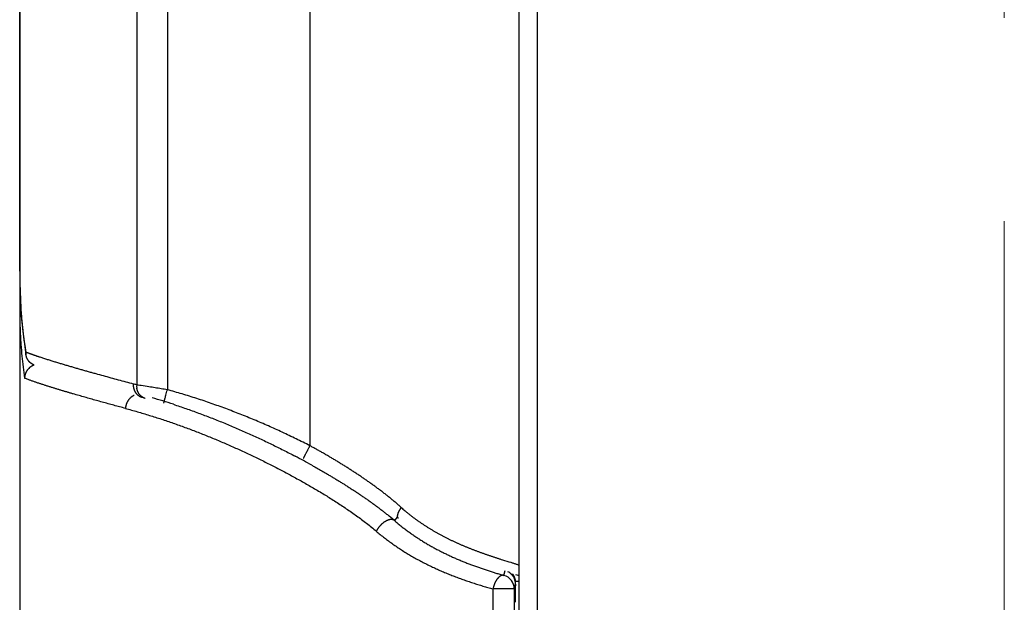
# Model space of a CAD drawing. Header units: millimetres. Extents: x 0 to 1071, y 0 to 742.
# Tile 119 of 131: x 721 to 735, y 370.27 to 378.55. Entities that reach past the tile are written whole.
import ezdxf

# ---------------------------------------------------------------- set-up
doc = ezdxf.new("R2010")
doc.units = ezdxf.units.MM
doc.header["$LTSCALE"] = 0.454724
doc.linetypes.add('CENTER', pattern=[50.8, 31.75, -6.35, 6.35, -6.35])
doc.layers.add('NoLayerName_001', color=7, linetype='Continuous')
doc.layers.add('NoLayerName_005', color=7, linetype='Continuous')

msp = doc.modelspace()

# ---------------------------------------------------------------- linework, layer by layer
at = {"layer": 'NoLayerName_001', "color": 4, "linetype": 'CENTER', "lineweight": 13}
msp.add_line((735, 361.25), (735, 560), dxfattribs=at)
at = {"layer": 'NoLayerName_001', "color": 60, "linetype": 'Continuous', "lineweight": 25}
for p, q in [((725.1262, 395.35), (725.1262, 372.4938)), ((728.1, 369.279), (728.1, 395.35)), ((721, 389.85), (721, 368.6)), ((722.6634, 389.85), (722.6634, 373.3586)), ((723.0997, 389.85), (723.0997, 373.2888)), ((728.363, 369.2757), (728.363, 389.85)), ((721.0092, 374.5662), (721.0233, 374.3376)), ((721.0708, 373.9038), (721.0894, 373.7845)), ((721.0894, 373.7845), (721.0869, 373.8233)), ((726.3672, 371.4769), (726.3277, 371.4305)), ((727.8845, 370.6506), (727.9019, 370.7178)), ((728.0488, 370.6608), (728.1, 370.646)), ((727.7288, 370.4575), (727.7288, 368.781)), ((728.0326, 370.4575), (727.7288, 370.4575)), ((728.0326, 370.4575), (728.0413, 370.4911)), ((728.0326, 370.4575), (728.0326, 369.1812)), ((728.0413, 370.4911), (728.05, 370.5247)), ((728.05, 370.5247), (728.05, 370.5)), ((728.0519, 370.5435), (728.0523, 370.5624)), ((728.0502, 370.2672), (728.0505, 370.3217))]:
    msp.add_line(p, q, dxfattribs=at)
for points in [[(721, 374.9738), (721.0016, 374.8027), (721.0092, 374.5662)], [(721.0233, 374.3376), (721.0438, 374.1168), (721.0708, 373.9038)]]:
    msp.add_lwpolyline(points, dxfattribs=at)
for centre, radius, start, end in [((729.9692, 374.9729), 8.9692, 179.99456, 180.92883), ((729.5808, 374.9674), 8.5807, 180.93389, 181.1949), ((729.1976, 374.9588), 8.1974, 181.19074, 182.45803), ((728.6748, 374.938), 7.6743, 182.47068, 182.95166), ((728.4814, 374.9281), 7.4806, 182.95236, 183.27812), ((728.2615, 374.9153), 7.2604, 183.27651, 183.93353), ((727.9432, 374.8933), 6.9413, 183.93204, 184.80598), ((727.2804, 374.8352), 6.276, 184.78479, 188.1212), ((726.5253, 374.7342), 5.5141, 188.19013, 189.50837), ((727.4371, 374.3749), 6.4352, 183.95012, 185.41202), ((721.6457, 375.2038), 1.4893, 247.96179, 248.49342), ((726.7852, 374.3127), 5.7804, 185.40727, 188.53258), ((721.276, 373.4443), 0.2083, 130.37249, 139.89274), ((720.1522, 364.0023), 9.6874, 74.97592, 75.24846), ((722.8824, 373.3453), 0.2194, 176.53607, 188.31725), ((720.3172, 364.2979), 9.2404, 71.91517, 73.87219), ((719.6602, 362.3304), 11.3099, 60.94716, 62.30382), ((728.0267, 373.3789), 2.3825, 227.76653, 229.33953), ((724.1108, 368.883), 3.3771, 48.96872, 51.1785), ((727.8327, 370.4575), 0.1999, 359.99554, 74.97827), ((727.8486, 370.5221), 0.2028, 53.39344, 62.45745), ((727.8481, 370.5242), 0.2019, 12.49559, 24.86434), ((727.8498, 370.5244), 0.2002, 0.07231, 12.54769), ((727.7875, 370.5304), 0.2624, 6.86831, 8.86105), ((717.8333, 370.9051), 10.2248, 357.89415, 358.07938), ((728.167, 367.4343), 3.1298, 91.23917, 92.1002)]:
    msp.add_arc(centre, radius, start, end, dxfattribs=at)
for points, knots in [([(721.012, 374.5025), (721.0116, 374.5016), (721.0108, 374.5), (721.0098, 374.4974), (721.0088, 374.4949), (721.0078, 374.4923), (721.0069, 374.4897), (721.006, 374.4871), (721.0052, 374.4845), (721.0044, 374.4818), (721.0037, 374.4791), (721.0031, 374.4764), (721.0025, 374.4737), (721.002, 374.471), (721.0015, 374.4683), (721.0011, 374.4656), (721.0008, 374.4628), (721.0005, 374.4601), (721.0003, 374.4573), (721.0001, 374.4546), (721, 374.4518), (721, 374.45), (721, 374.4491)], [0, 0, 0, 0, 0.002747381, 0.005494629, 0.008242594, 0.010992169, 0.013744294, 0.016499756, 0.019258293, 0.022019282, 0.02478211, 0.027546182, 0.030310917, 0.033075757, 0.035840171, 0.038603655, 0.041365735, 0.044125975, 0.046883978, 0.049639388, 0.052391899, 0.055141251, 0.055141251, 0.055141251, 0.055141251]), ([(721, 374.4491), (721, 374.4405), (721, 374.4232), (721.0001, 374.3973), (721.0003, 374.3714), (721.0006, 374.3455), (721.001, 374.3196), (721.0014, 374.2937), (721.002, 374.2679), (721.0026, 374.242), (721.0033, 374.2161), (721.0041, 374.1902), (721.005, 374.1643), (721.0059, 374.1384), (721.007, 374.1126), (721.0082, 374.0867), (721.0094, 374.0608), (721.0108, 374.035), (721.0122, 374.0091), (721.0137, 373.9833), (721.0154, 373.9574), (721.0166, 373.9402), (721.0171, 373.9316)], [0, 0, 0, 0, 0.02589065, 0.05178122, 0.07767198, 0.10356316, 0.12945504, 0.15534783, 0.18124143, 0.20713566, 0.23303034, 0.2589253, 0.28482037, 0.31071543, 0.33661033, 0.36250496, 0.3883992, 0.41429296, 0.44018616, 0.46607873, 0.4919706, 0.51786173, 0.51786173, 0.51786173, 0.51786173]), ([(721.1744, 373.7903), (721.1719, 373.7912), (721.1669, 373.793), (721.1594, 373.7957), (721.1519, 373.7984), (721.1444, 373.8011), (721.137, 373.8039), (721.1308, 373.8062), (721.1258, 373.8081), (721.1221, 373.8095), (721.1183, 373.8109), (721.1146, 373.8124), (721.1109, 373.8138), (721.1072, 373.8152), (721.1035, 373.8167), (721.101, 373.8177), (721.0998, 373.8181)], [0, 0, 0, 0, 0.007969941, 0.015939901, 0.023909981, 0.031880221, 0.039850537, 0.04782085, 0.051805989, 0.055791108, 0.059776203, 0.063761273, 0.067746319, 0.071731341, 0.075716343, 0.07970133, 0.07970133, 0.07970133, 0.07970133]), ([(721.1534, 373.6714), (721.1518, 373.6728), (721.1484, 373.6757), (721.1436, 373.6802), (721.1389, 373.6849), (721.1344, 373.6898), (721.1301, 373.6948), (721.126, 373.7), (721.122, 373.7054), (721.1182, 373.7108), (721.1147, 373.7164), (721.1113, 373.7222), (721.1081, 373.728), (721.1052, 373.734), (721.1024, 373.74), (721.0999, 373.7462), (721.0976, 373.7524), (721.0955, 373.7587), (721.0937, 373.7651), (721.092, 373.7715), (721.0906, 373.7779), (721.0898, 373.7823), (721.0894, 373.7844)], [0, 0, 0, 0, 0.00660492, 0.01321987, 0.01984363, 0.02647491, 0.03311235, 0.03975456, 0.04640019, 0.05304795, 0.05969665, 0.06634525, 0.072993, 0.07963959, 0.08628455, 0.0929272, 0.09956661, 0.10620171, 0.11283127, 0.11945398, 0.12606846, 0.13267331, 0.13267331, 0.13267331, 0.13267331]), ([(721.2024, 373.6414), (721.2012, 373.6419), (721.1989, 373.6429), (721.1954, 373.6445), (721.1919, 373.6461), (721.1885, 373.6479), (721.1851, 373.6497), (721.1818, 373.6516), (721.1784, 373.6535), (721.1751, 373.6555), (721.1719, 373.6576), (721.1687, 373.6597), (721.1655, 373.6619), (721.1624, 373.6642), (721.1594, 373.6665), (721.1564, 373.6689), (721.1544, 373.6705), (721.1534, 373.6714)], [0, 0, 0, 0, 0.003832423, 0.007669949, 0.011511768, 0.015357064, 0.019205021, 0.023054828, 0.026905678, 0.030756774, 0.034607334, 0.038456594, 0.042303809, 0.046148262, 0.049989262, 0.053826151, 0.057658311, 0.057658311, 0.057658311, 0.057658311]), ([(721.292, 373.7501), (721.2881, 373.7514), (721.2802, 373.754), (721.2684, 373.7579), (721.2567, 373.7619), (721.2449, 373.7658), (721.2331, 373.7698), (721.2213, 373.7739), (721.2096, 373.7779), (721.1979, 373.782), (721.1861, 373.7861), (721.1783, 373.7889), (721.1744, 373.7903)], [0, 0, 0, 0, 0.01242916, 0.02485833, 0.03728761, 0.04971701, 0.06214648, 0.07457595, 0.08700538, 0.09943473, 0.11186399, 0.12429319, 0.12429319, 0.12429319, 0.12429319]), ([(722.6189, 373.3704), (722.5833, 373.3798), (722.5121, 373.3986), (722.4054, 373.4271), (722.2988, 373.4558), (722.1923, 373.4849), (722.1036, 373.5094), (722.0327, 373.5291), (721.9795, 373.544), (721.9264, 373.5591), (721.8733, 373.5742), (721.8202, 373.5894), (721.7672, 373.6047), (721.7142, 373.6202), (721.6612, 373.6358), (721.6083, 373.6515), (721.5554, 373.6674), (721.5026, 373.6834), (721.4498, 373.6997), (721.3971, 373.7162), (721.3445, 373.7329), (721.3095, 373.7444), (721.292, 373.7501)], [0, 0, 0, 0, 0.1104219, 0.2208456, 0.3312698, 0.441694, 0.5521176, 0.607329, 0.6625403, 0.7177513, 0.7729621, 0.8281729, 0.8833835, 0.9385941, 0.9938047, 1.0490155, 1.1042267, 1.1594388, 1.2146514, 1.2698634, 1.3250744, 1.3802846, 1.3802846, 1.3802846, 1.3802846]), ([(721.1166, 373.5785), (721.1152, 373.5768), (721.1123, 373.5734), (721.1083, 373.568), (721.1044, 373.5625), (721.1007, 373.5569), (721.0971, 373.5511), (721.0938, 373.5453), (721.0906, 373.5393), (721.0876, 373.5332), (721.0849, 373.5271), (721.0823, 373.5208), (721.08, 373.5145), (721.0778, 373.508), (721.0759, 373.5016), (721.0742, 373.495), (721.0727, 373.4884), (721.0715, 373.4818), (721.0704, 373.4751), (721.0697, 373.4685), (721.0691, 373.4618), (721.0689, 373.4573), (721.0688, 373.455)], [0, 0, 0, 0, 0.00671886, 0.01344607, 0.02018066, 0.02692164, 0.033668, 0.04041876, 0.04717301, 0.0539299, 0.0606887, 0.06744884, 0.07420977, 0.08097051, 0.0877298, 0.09448644, 0.10123919, 0.10798693, 0.11472861, 0.12146329, 0.12819022, 0.13490884, 0.13490884, 0.13490884, 0.13490884]), ([(721.2055, 373.6404), (721.204, 373.6398), (721.2009, 373.6387), (721.1962, 373.6368), (721.1916, 373.6349), (721.1871, 373.6328), (721.1826, 373.6306), (721.1782, 373.6283), (721.1738, 373.6259), (721.1694, 373.6234), (721.1652, 373.6207), (721.1609, 373.618), (721.1568, 373.6152), (721.1527, 373.6123), (721.1487, 373.6093), (721.1448, 373.6062), (721.1423, 373.6041), (721.141, 373.603)], [0, 0, 0, 0, 0.004975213, 0.009959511, 0.014951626, 0.019950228, 0.024953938, 0.029961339, 0.034970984, 0.039981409, 0.044991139, 0.049998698, 0.055002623, 0.06000147, 0.064993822, 0.069978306, 0.074953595, 0.074953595, 0.074953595, 0.074953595]), ([(722.5038, 373.0236), (722.4763, 373.0309), (722.4211, 373.0457), (722.3384, 373.068), (722.2557, 373.0906), (722.1731, 373.1133), (722.0906, 373.1361), (722.0081, 373.1592), (721.9257, 373.1826), (721.8433, 373.2061), (721.7747, 373.226), (721.7199, 373.242), (721.6788, 373.2541), (721.6378, 373.2663), (721.5967, 373.2786), (721.5557, 373.291), (721.5147, 373.3034), (721.4738, 373.316), (721.4329, 373.3287), (721.392, 373.3416), (721.3512, 373.3547), (721.3105, 373.3679), (721.2699, 373.3814), (721.2293, 373.3952), (721.1888, 373.4092), (721.1485, 373.4237), (721.1084, 373.4386), (721.082, 373.4497), (721.0688, 373.455)], [0, 0, 0, 0, 0.0856652, 0.171331, 0.256997, 0.3426629, 0.4283284, 0.5139935, 0.5996581, 0.6853224, 0.770987, 0.8138197, 0.8566528, 0.8994864, 0.9423209, 0.9851563, 1.0279926, 1.0708291, 1.1136649, 1.1564997, 1.1993331, 1.2421652, 1.2849966, 1.3278279, 1.3706602, 1.4134961, 1.4563362, 1.4991679, 1.4991679, 1.4991679, 1.4991679]), ([(722.7442, 373.1772), (722.741, 373.1782), (722.7347, 373.1799), (722.7254, 373.1835), (722.7163, 373.1875), (722.7076, 373.1922), (722.6991, 373.1973), (722.6909, 373.203), (722.6831, 373.2092), (722.6758, 373.2158), (722.6688, 373.2228), (722.6622, 373.2302), (722.6561, 373.2381), (722.6504, 373.2462), (722.6452, 373.2547), (722.6405, 373.2635), (722.6362, 373.2726), (722.6324, 373.2819), (722.629, 373.2914), (722.6261, 373.301), (722.6237, 373.3108), (722.6217, 373.3207), (722.6202, 373.3306), (722.6192, 373.3406), (722.6186, 373.3506), (722.6184, 373.3605), (722.6188, 373.3671), (722.6189, 373.3704)], [0, 0, 0, 0, 0.00987239, 0.0197727, 0.02969384, 0.03962667, 0.04956066, 0.05948462, 0.06939155, 0.07928899, 0.08918622, 0.09909094, 0.10900951, 0.11894718, 0.12890838, 0.13889611, 0.14891066, 0.15894976, 0.16900887, 0.17908153, 0.1891597, 0.19923408, 0.20929434, 0.21932949, 0.22932812, 0.23927866, 0.24916972, 0.24916972, 0.24916972, 0.24916972]), ([(723.0997, 373.2888), (723.0706, 373.2935), (723.0125, 373.303), (722.9252, 373.317), (722.8307, 373.332), (722.7507, 373.3446), (722.6925, 373.3539), (722.6707, 373.3574), (722.6634, 373.3586)], [0, 0, 0, 0, 0.08835506, 0.1767102, 0.26506554, 0.37550973, 0.41968715, 0.44177588, 0.44177588, 0.44177588, 0.44177588]), ([(722.6957, 373.2328), (722.6949, 373.2341), (722.6933, 373.2365), (722.691, 373.2402), (722.6888, 373.2439), (722.6868, 373.2477), (722.6847, 373.2515), (722.6828, 373.2554), (722.681, 373.2594), (722.6792, 373.2634), (722.6776, 373.2674), (722.676, 373.2715), (722.6746, 373.2756), (722.6732, 373.2797), (722.6719, 373.2839), (722.6707, 373.2881), (722.6696, 373.2923), (722.6685, 373.2965), (722.6676, 373.3008), (722.6668, 373.305), (722.666, 373.3093), (722.6656, 373.3122), (722.6653, 373.3136)], [0, 0, 0, 0, 0.004334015, 0.008668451, 0.013004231, 0.01734227, 0.021683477, 0.026028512, 0.030377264, 0.034729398, 0.039084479, 0.043441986, 0.047801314, 0.052161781, 0.056522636, 0.060883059, 0.065242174, 0.06959905, 0.073952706, 0.07830212, 0.08264623, 0.086983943, 0.086983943, 0.086983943, 0.086983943]), ([(723.0488, 373.0959), (723.049, 373.0969), (723.0494, 373.0989), (723.0498, 373.1019), (723.0507, 373.1048), (723.0515, 373.1078), (723.0522, 373.1108), (723.0529, 373.1138), (723.055, 373.1217), (723.0575, 373.1316), (723.0614, 373.1465), (723.0658, 373.1633), (723.0719, 373.1861), (723.0798, 373.2157), (723.0892, 373.2503), (723.0962, 373.276), (723.0997, 373.2888)], [0, 0, 0, 0, 0.00316539, 0.00605058, 0.00922575, 0.01231414, 0.0153493, 0.01840591, 0.02148332, 0.03990811, 0.04911957, 0.06754652, 0.09210662, 0.11973911, 0.15965257, 0.19956591, 0.19956591, 0.19956591, 0.19956591]), ([(725.1262, 372.4938), (725.0937, 372.5101), (725.029, 372.5431), (724.9311, 372.5911), (724.8329, 372.6384), (724.7342, 372.6847), (724.6351, 372.73), (724.5355, 372.7745), (724.4355, 372.818), (724.3351, 372.8605), (724.2343, 372.9021), (724.1331, 372.9426), (724.0314, 372.9822), (723.9294, 373.0208), (723.827, 373.0583), (723.7242, 373.0948), (723.621, 373.1301), (723.5175, 373.1643), (723.4136, 373.1973), (723.3093, 373.2291), (723.2047, 373.2598), (723.1346, 373.279), (723.0997, 373.2888)], [0, 0, 0, 0, 0.1089876, 0.2179845, 0.3269898, 0.4360031, 0.5450238, 0.6540517, 0.7630867, 0.8721289, 0.9811786, 1.0902361, 1.1993011, 1.3083691, 1.4174351, 1.5264952, 1.635546, 1.7445853, 1.8536116, 1.9626242, 2.0716237, 2.1806113, 2.1806113, 2.1806113, 2.1806113]), ([(722.5777, 373.1771), (722.5755, 373.1752), (722.5712, 373.1713), (722.565, 373.1652), (722.5591, 373.1588), (722.5534, 373.1521), (722.548, 373.1453), (722.5429, 373.1381), (722.538, 373.1308), (722.5335, 373.1233), (722.5292, 373.1156), (722.5253, 373.1078), (722.5217, 373.0998), (722.5184, 373.0917), (722.5154, 373.0834), (722.5127, 373.0751), (722.5104, 373.0666), (722.5084, 373.0581), (722.5068, 373.0495), (722.5054, 373.0409), (722.5044, 373.0322), (722.5041, 373.0264), (722.5038, 373.0236)], [0, 0, 0, 0, 0.00869641, 0.01740767, 0.02613368, 0.03487361, 0.04362601, 0.05238894, 0.06116004, 0.06993662, 0.0787158, 0.08749455, 0.09627042, 0.10504261, 0.11381026, 0.12257227, 0.13132727, 0.14007378, 0.14881019, 0.15753494, 0.16624649, 0.17494348, 0.17494348, 0.17494348, 0.17494348]), ([(722.6296, 373.2093), (722.6287, 373.2089), (722.6268, 373.2081), (722.624, 373.2069), (722.6212, 373.2056), (722.6184, 373.2043), (722.6157, 373.2029), (722.613, 373.2015), (722.6103, 373.2), (722.6076, 373.1985), (722.605, 373.1969), (722.6023, 373.1953), (722.5997, 373.1937), (722.5972, 373.192), (722.5946, 373.1903), (722.5921, 373.1885), (722.5896, 373.1867), (722.5872, 373.1849), (722.5848, 373.183), (722.5824, 373.1811), (722.58, 373.1791), (722.5785, 373.1778), (722.5777, 373.1771)], [0, 0, 0, 0, 0.003064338, 0.006130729, 0.009198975, 0.012268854, 0.015340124, 0.018412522, 0.02148577, 0.024559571, 0.02763361, 0.030707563, 0.033781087, 0.036853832, 0.039925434, 0.042995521, 0.046063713, 0.049129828, 0.052194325, 0.05525778, 0.058320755, 0.0613838, 0.0613838, 0.0613838, 0.0613838]), ([(722.7864, 373.1658), (722.7845, 373.1664), (722.7808, 373.1674), (722.7754, 373.1693), (722.77, 373.1714), (722.7648, 373.1736), (722.7595, 373.1761), (722.7544, 373.1787), (722.7494, 373.1816), (722.7445, 373.1846), (722.7397, 373.1878), (722.735, 373.1911), (722.7304, 373.1947), (722.726, 373.1984), (722.7217, 373.2022), (722.7175, 373.2062), (722.7135, 373.2103), (722.7096, 373.2146), (722.7059, 373.219), (722.7023, 373.2235), (722.6989, 373.2281), (722.6968, 373.2313), (722.6957, 373.2328)], [0, 0, 0, 0, 0.00573168, 0.01147211, 0.01722057, 0.02297611, 0.02873761, 0.03450378, 0.04027324, 0.04604454, 0.05181624, 0.05758689, 0.06335559, 0.06912257, 0.07488787, 0.08065124, 0.08641213, 0.09216971, 0.09792293, 0.10367056, 0.10941118, 0.11514323, 0.11514323, 0.11514323, 0.11514323]), ([(722.5038, 373.0236), (722.5324, 373.0158), (722.5896, 373.0004), (722.675, 372.9762), (722.7602, 372.9512), (722.8452, 372.9253), (722.9299, 372.8987), (723.0144, 372.8714), (723.0986, 372.8432), (723.1826, 372.8144), (723.2664, 372.7848), (723.3499, 372.7545), (723.4331, 372.7235), (723.5161, 372.6918), (723.5988, 372.6595), (723.6813, 372.6265), (723.7634, 372.5928), (723.8454, 372.5585), (723.927, 372.5235), (724.0084, 372.4879), (724.0894, 372.4517), (724.1703, 372.4149), (724.2508, 372.3775), (724.331, 372.3395), (724.411, 372.3009), (724.4907, 372.2617), (724.57, 372.2219), (724.6491, 372.1816), (724.7279, 372.1406), (724.8064, 372.0991), (724.8846, 372.057), (724.9624, 372.0142), (725.0399, 371.9708), (725.117, 371.9268), (725.1937, 371.8821), (725.2701, 371.8367), (725.346, 371.7906), (725.4214, 371.7437), (725.4963, 371.696), (725.5707, 371.6477), (725.6198, 371.6146), (725.6444, 371.5981)], [0, 0, 0, 0, 0.0887873, 0.1775809, 0.2663812, 0.3551879, 0.4440004, 0.5328176, 0.6216381, 0.7104599, 0.7992806, 0.8880987, 0.9769145, 1.0657287, 1.1545415, 1.2433532, 1.3321637, 1.4209727, 1.50978, 1.5985849, 1.6873867, 1.7761845, 1.8649788, 1.9537703, 2.0425602, 2.1313492, 2.220138, 2.3089273, 2.3977171, 2.4865079, 2.5753, 2.6640947, 2.7528933, 2.8416971, 2.9305045, 3.0193114, 3.1081149, 3.1969135, 3.2857065, 3.3744949, 3.4632806, 3.4632806, 3.4632806, 3.4632806]), ([(723.1856, 373.0818), (723.2154, 373.0719), (723.2751, 373.0524), (723.3642, 373.0218), (723.453, 372.9905), (723.5415, 372.9584), (723.6298, 372.9254), (723.7178, 372.8917), (723.8054, 372.8572), (723.8928, 372.822), (723.9799, 372.786), (724.0666, 372.7493), (724.1531, 372.7119), (724.2393, 372.6738), (724.3251, 372.635), (724.4106, 372.5955), (724.4958, 372.5553), (724.5807, 372.5145), (724.6653, 372.473), (724.7495, 372.4308), (724.8334, 372.388), (724.889, 372.3589), (724.9168, 372.3444)], [0, 0, 0, 0, 0.0941689, 0.188344, 0.2825258, 0.3767142, 0.470909, 0.5651095, 0.6593146, 0.7535228, 0.8477324, 0.9419414, 1.0361491, 1.1303551, 1.2245593, 1.318761, 1.4129598, 1.5071548, 1.6013453, 1.6955303, 1.7897087, 1.8838792, 1.8838792, 1.8838792, 1.8838792]), ([(725.0371, 372.3156), (725.0378, 372.3172), (725.0391, 372.3203), (725.0413, 372.3243), (725.0428, 372.328), (725.0443, 372.3314), (725.0461, 372.3351), (725.0489, 372.3406), (725.0518, 372.3462), (725.0552, 372.3531), (725.0584, 372.3596), (725.0623, 372.3674), (725.0668, 372.3766), (725.0781, 372.399), (725.0941, 372.4306), (725.1121, 372.4662), (725.1222, 372.4859), (725.1262, 372.4938)], [0, 0, 0, 0, 0.00514165, 0.01020697, 0.01352219, 0.01708956, 0.02135145, 0.02603829, 0.03560394, 0.0401577, 0.04892108, 0.05753531, 0.06628452, 0.07961807, 0.13278101, 0.17262489, 0.19919831, 0.19919831, 0.19919831, 0.19919831]), ([(726.4253, 371.6149), (726.4123, 371.6266), (726.3864, 371.65), (726.3468, 371.6842), (726.3067, 371.718), (726.2662, 371.7512), (726.2253, 371.784), (726.184, 371.8163), (726.1423, 371.8481), (726.1004, 371.8796), (726.0582, 371.9106), (726.0157, 371.9413), (725.973, 371.9717), (725.9301, 372.0017), (725.8869, 372.0314), (725.8436, 372.0608), (725.8, 372.0899), (725.7562, 372.1187), (725.7123, 372.1472), (725.6682, 372.1755), (725.6239, 372.2035), (725.5794, 372.2312), (725.5348, 372.2586), (725.49, 372.2858), (725.445, 372.3127), (725.3999, 372.3393), (725.3547, 372.3657), (725.3092, 372.3918), (725.2637, 372.4177), (725.218, 372.4433), (725.1722, 372.4687), (725.1415, 372.4854), (725.1262, 372.4938)], [0, 0, 0, 0, 0.0523868, 0.1047783, 0.1571773, 0.2095842, 0.2619977, 0.3144147, 0.3668302, 0.4192384, 0.4716389, 0.524034, 0.5764258, 0.6288158, 0.6812052, 0.7335946, 0.7859842, 0.8383742, 0.8907646, 0.9431555, 0.9955468, 1.0479386, 1.1003306, 1.1527227, 1.2051145, 1.2575061, 1.3098975, 1.3622887, 1.4146793, 1.4670693, 1.5194581, 1.5718454, 1.5718454, 1.5718454, 1.5718454]), ([(725.1525, 372.2172), (725.1674, 372.2088), (725.1974, 372.1921), (725.2422, 372.1668), (725.2868, 372.1412), (725.3314, 372.1155), (725.3758, 372.0895), (725.4201, 372.0633), (725.4642, 372.0369), (725.5082, 372.0102), (725.5521, 371.9833), (725.5958, 371.9562), (725.6394, 371.9288), (725.6828, 371.9012), (725.726, 371.8733), (725.7691, 371.8451), (725.8119, 371.8167), (725.8546, 371.788), (725.8971, 371.759), (725.9394, 371.7297), (725.9815, 371.7001), (726.0233, 371.6701), (726.0648, 371.6397), (726.1061, 371.609), (726.147, 371.5778), (726.1877, 371.5463), (726.2144, 371.5248), (726.2278, 371.5141)], [0, 0, 0, 0, 0.0514438, 0.1028911, 0.154341, 0.2057927, 0.2572455, 0.3086989, 0.3601522, 0.411605, 0.4630569, 0.5145077, 0.565957, 0.6174047, 0.6688509, 0.7202957, 0.7717396, 0.8231836, 0.8746289, 0.9260769, 0.9775294, 1.0289852, 1.0804411, 1.1318947, 1.1833446, 1.2347904, 1.286233, 1.286233, 1.286233, 1.286233]), ([(725.6444, 371.5981), (725.6688, 371.5814), (725.7178, 371.5481), (725.7902, 371.4967), (725.862, 371.4444), (725.9328, 371.3907), (726.0025, 371.3358), (726.0476, 371.2974), (726.0703, 371.2784)], [0, 0, 0, 0, 0.08878691, 0.17758276, 0.26639829, 0.35522042, 0.44402535, 0.53281084, 0.53281084, 0.53281084, 0.53281084]), ([(726.3841, 371.4626), (726.3826, 371.4642), (726.3795, 371.4671), (726.3764, 371.4728), (726.3744, 371.4791), (726.3735, 371.4858), (726.3733, 371.4928), (726.3738, 371.5), (726.3749, 371.5073), (726.3764, 371.5144), (726.3781, 371.5214), (726.3801, 371.5281), (726.3822, 371.5345), (726.3845, 371.5407), (726.387, 371.5467), (726.3896, 371.5526), (726.3923, 371.5584), (726.3952, 371.5641), (726.3981, 371.5699), (726.4012, 371.5756), (726.4044, 371.5813), (726.4077, 371.587), (726.411, 371.5927), (726.4145, 371.5983), (726.418, 371.6039), (726.4216, 371.6095), (726.4241, 371.6131), (726.4253, 371.6149)], [0, 0, 0, 0, 0.00640131, 0.01272134, 0.0191967, 0.02594057, 0.03296684, 0.04022014, 0.04759961, 0.05497486, 0.0621966, 0.06916757, 0.0759228, 0.08251319, 0.08898768, 0.09539307, 0.10177402, 0.10817311, 0.11462592, 0.12113419, 0.12768676, 0.13427244, 0.14088002, 0.14749829, 0.15411607, 0.16072219, 0.16730555, 0.16730555, 0.16730555, 0.16730555]), ([(726.5682, 371.4949), (726.5629, 371.4991), (726.5523, 371.5073), (726.5365, 371.52), (726.5208, 371.5327), (726.5052, 371.5455), (726.4897, 371.5585), (726.4795, 371.5673), (726.4744, 371.5716)], [0, 0, 0, 0, 0.02020789, 0.04041348, 0.06061674, 0.08081767, 0.10101633, 0.12121282, 0.12121282, 0.12121282, 0.12121282]), ([(726.3277, 371.4305), (726.3254, 371.432), (726.3211, 371.4354), (726.3136, 371.4389), (726.3058, 371.4417), (726.2977, 371.4434), (726.2895, 371.4443), (726.2813, 371.4445), (726.2731, 371.4439), (726.265, 371.4428), (726.2569, 371.4412), (726.249, 371.4392), (726.2412, 371.4367), (726.2335, 371.4339), (726.2259, 371.4307), (726.2184, 371.4273), (726.2111, 371.4236), (726.2039, 371.4197), (726.1969, 371.4155), (726.1899, 371.4112), (726.1831, 371.4066), (726.1764, 371.4019), (726.1698, 371.397), (726.1634, 371.3919), (726.1571, 371.3867), (726.1509, 371.3813), (726.1448, 371.3757), (726.1389, 371.3701), (726.1331, 371.3642), (726.1274, 371.3583), (726.1218, 371.3522), (726.1164, 371.3461), (726.1111, 371.3398), (726.1059, 371.3334), (726.1009, 371.3269), (726.096, 371.3203), (726.0913, 371.3135), (726.0868, 371.3067), (726.0824, 371.2998), (726.0796, 371.2951), (726.0782, 371.2928)], [0, 0, 0, 0, 0.00819429, 0.01644083, 0.02471218, 0.03295144, 0.04116519, 0.04938034, 0.05759644, 0.06579887, 0.07399588, 0.08219609, 0.09039923, 0.09859788, 0.1067898, 0.11497975, 0.12317035, 0.13136195, 0.13955291, 0.14774277, 0.15593377, 0.16412779, 0.17232621, 0.1805299, 0.18873926, 0.19695424, 0.20517435, 0.2133987, 0.22162601, 0.22985464, 0.23808273, 0.24630884, 0.25453194, 0.26275116, 0.27096583, 0.27917546, 0.28737978, 0.29557873, 0.30377247, 0.31196144, 0.31196144, 0.31196144, 0.31196144]), ([(726.3277, 371.4305), (726.3425, 371.4178), (726.372, 371.3922), (726.4173, 371.3553), (726.4633, 371.3191), (726.5101, 371.2839), (726.5576, 371.2495), (726.6056, 371.2161), (726.6543, 371.1835), (726.7036, 371.1518), (726.7534, 371.121), (726.8037, 371.0911), (726.8544, 371.0619), (726.9057, 371.0337), (726.9574, 371.0062), (727.0095, 370.9796), (727.062, 370.9538), (727.1149, 370.9288), (727.1682, 370.9046), (727.2218, 370.8811), (727.2757, 370.8584), (727.3299, 370.8363), (727.3844, 370.815), (727.4392, 370.7943), (727.4942, 370.7743), (727.5494, 370.7549), (727.6048, 370.7361), (727.6604, 370.7179), (727.7162, 370.7002), (727.7721, 370.6831), (727.8282, 370.6665), (727.8658, 370.656), (727.8845, 370.6506)], [0, 0, 0, 0, 0.0585023, 0.1170218, 0.1755587, 0.2341113, 0.2926759, 0.3512466, 0.4098159, 0.4683749, 0.5269211, 0.5854582, 0.643989, 0.7025154, 0.7610386, 0.8195588, 0.8780757, 0.9365894, 0.9951031, 1.0536193, 1.1121391, 1.1706623, 1.2291877, 1.2877129, 1.3462345, 1.404752, 1.4632666, 1.5217789, 1.5802891, 1.6387966, 1.6973005, 1.7557992, 1.7557992, 1.7557992, 1.7557992]), ([(727.2461, 371.0968), (727.24, 371.0996), (727.2277, 371.105), (727.2093, 371.1134), (727.1909, 371.1218), (727.1726, 371.1303), (727.1543, 371.1389), (727.1361, 371.1476), (727.1179, 371.1564), (727.0998, 371.1653), (727.0817, 371.1743), (727.0636, 371.1834), (727.0457, 371.1926), (727.0277, 371.2019), (727.0099, 371.2114), (726.992, 371.2209), (726.9743, 371.2305), (726.9566, 371.2402), (726.9389, 371.2501), (726.9213, 371.26), (726.9038, 371.2701), (726.8863, 371.2802), (726.8689, 371.2905), (726.8516, 371.3009), (726.8343, 371.3114), (726.8171, 371.322), (726.8, 371.3327), (726.7829, 371.3435), (726.7659, 371.3545), (726.749, 371.3655), (726.7321, 371.3767), (726.7154, 371.388), (726.6987, 371.3994), (726.6821, 371.4109), (726.6655, 371.4225), (726.6491, 371.4343), (726.6327, 371.4462), (726.6164, 371.4582), (726.6003, 371.4703), (726.5842, 371.4825), (726.5735, 371.4908), (726.5682, 371.4949)], [0, 0, 0, 0, 0.02020085, 0.04040161, 0.06060225, 0.08080279, 0.10100324, 0.12120366, 0.14140414, 0.16160479, 0.18180574, 0.202007, 0.22220854, 0.24241032, 0.26261234, 0.28281462, 0.3030172, 0.32322012, 0.34342346, 0.36362733, 0.38383185, 0.40403715, 0.4242434, 0.44445079, 0.46465953, 0.48486985, 0.50508201, 0.52529627, 0.54551274, 0.56573094, 0.58595034, 0.60617045, 0.6263908, 0.64661097, 0.66683058, 0.68704926, 0.70726671, 0.72748264, 0.74769682, 0.76790905, 0.78811917, 0.78811917, 0.78811917, 0.78811917]), ([(726.0782, 371.2928), (726.0769, 371.2904), (726.0741, 371.2857), (726.0716, 371.2808), (726.0703, 371.2784)], [0, 0, 0, 0, 0.008184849, 0.016366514, 0.016366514, 0.016366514, 0.016366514]), ([(726.0703, 371.2784), (726.0893, 371.2625), (726.1271, 371.2302), (726.1856, 371.1838), (726.245, 371.1386), (726.3055, 371.0948), (726.367, 371.0524), (726.4294, 371.0113), (726.4928, 370.9715), (726.557, 370.933), (726.6219, 370.8958), (726.6875, 370.8599), (726.7538, 370.8253), (726.8207, 370.7919), (726.8881, 370.7598), (726.9561, 370.729), (727.0244, 370.6993), (727.0933, 370.6707), (727.1625, 370.6432), (727.2322, 370.6167), (727.3022, 370.5912), (727.3725, 370.5667), (727.4432, 370.5431), (727.5142, 370.5204), (727.5855, 370.4985), (727.657, 370.4774), (727.7049, 370.4642), (727.7288, 370.4574)], [0, 0, 0, 0, 0.0745311, 0.1491101, 0.2237402, 0.2984213, 0.3731502, 0.4479208, 0.522724, 0.5975478, 0.6723781, 0.747198, 0.8219885, 0.8967284, 0.971396, 1.0459939, 1.1205422, 1.1950592, 1.2695605, 1.3440595, 1.4185669, 1.4930875, 1.567619, 1.642157, 1.7166961, 1.7912297, 1.86575, 1.86575, 1.86575, 1.86575]), ([(728.1, 370.789), (728.0943, 370.7924), (728.0832, 370.8), (728.0638, 370.806), (728.0448, 370.8127), (728.0256, 370.8189), (728.0064, 370.8251), (727.955, 370.8412), (727.897, 370.8589), (727.8392, 370.8771), (727.8136, 370.8853), (727.7943, 370.8914), (727.7751, 370.8976), (727.7559, 370.9039), (727.7367, 370.9102), (727.7176, 370.9165), (727.6984, 370.9229), (727.6793, 370.9294), (727.6602, 370.9359), (727.6411, 370.9425), (727.622, 370.9491), (727.6029, 370.9558), (727.5839, 370.9626), (727.5649, 370.9694), (727.5459, 370.9763), (727.527, 370.9833), (727.508, 370.9903), (727.4891, 370.9974), (727.4702, 371.0046), (727.4514, 371.0118), (727.4326, 371.0192), (727.4138, 371.0266), (727.395, 371.034), (727.3763, 371.0416), (727.3576, 371.0492), (727.3389, 371.0569), (727.3203, 371.0647), (727.3017, 371.0726), (727.2831, 371.0806), (727.2646, 371.0886), (727.2523, 371.0941), (727.2461, 371.0968)], [0, 0, 0, 0, 0.0198971, 0.04008258, 0.06029062, 0.08048097, 0.10067515, 0.1208729, 0.24204659, 0.28243805, 0.30263378, 0.32282943, 0.34302502, 0.36322057, 0.38341613, 0.40361175, 0.42380741, 0.44400312, 0.46419886, 0.48439467, 0.50459059, 0.52478661, 0.54498264, 0.56517864, 0.58537454, 0.6055703, 0.62576591, 0.6459614, 0.66615685, 0.68635243, 0.70654828, 0.72674457, 0.74694149, 0.76713927, 0.78733799, 0.80753747, 0.82773754, 0.84793801, 0.86813873, 0.88833959, 0.90854048, 0.90854048, 0.90854048, 0.90854048]), ([(727.8845, 370.6506), (727.8826, 370.651), (727.8787, 370.6518), (727.8727, 370.6522), (727.8666, 370.652), (727.8607, 370.6512), (727.8549, 370.6498), (727.8492, 370.6478), (727.8437, 370.6454), (727.8384, 370.6426), (727.8332, 370.6396), (727.8283, 370.6362), (727.8235, 370.6327), (727.8188, 370.6289), (727.8143, 370.625), (727.81, 370.6209), (727.8057, 370.6167), (727.8016, 370.6124), (727.7976, 370.6079), (727.7938, 370.6034), (727.79, 370.5987), (727.7864, 370.594), (727.7829, 370.5892), (727.7795, 370.5843), (727.7762, 370.5793), (727.773, 370.5743), (727.7699, 370.5691), (727.767, 370.5639), (727.7641, 370.5587), (727.7614, 370.5534), (727.7588, 370.548), (727.7563, 370.5426), (727.754, 370.5371), (727.7518, 370.5316), (727.7497, 370.526), (727.7477, 370.5204), (727.7458, 370.5147), (727.744, 370.509), (727.7422, 370.5033), (727.7405, 370.4976), (727.7394, 370.4938), (727.7389, 370.4919)], [0, 0, 0, 0, 0.00597886, 0.01198491, 0.01799896, 0.0239991, 0.02998157, 0.03596724, 0.04196188, 0.04795473, 0.05393413, 0.05990742, 0.06588043, 0.07185454, 0.07782736, 0.0837975, 0.08976683, 0.09573646, 0.10170653, 0.10767627, 0.11364452, 0.11961174, 0.12557888, 0.13154669, 0.13751572, 0.14348633, 0.14945861, 0.15543171, 0.16140439, 0.16737554, 0.17334415, 0.17930933, 0.18527037, 0.19122745, 0.19718323, 0.2031401, 0.2090996, 0.21506254, 0.22102913, 0.22699905, 0.23297158, 0.23297158, 0.23297158, 0.23297158]), ([(727.9696, 370.6849), (727.9713, 370.6836), (727.9748, 370.681), (727.9798, 370.6768), (727.9848, 370.6724), (727.9895, 370.6679), (727.9942, 370.6632), (727.9987, 370.6584), (728.003, 370.6534), (728.0072, 370.6483), (728.0112, 370.643), (728.015, 370.6376), (728.0187, 370.6321), (728.0221, 370.6265), (728.0254, 370.6208), (728.0285, 370.615), (728.0303, 370.6111), (728.0313, 370.6091)], [0, 0, 0, 0, 0.006526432, 0.013075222, 0.019643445, 0.026227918, 0.032825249, 0.03943188, 0.046044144, 0.052658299, 0.059270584, 0.065877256, 0.07247464, 0.079059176, 0.085627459, 0.092176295, 0.098702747, 0.098702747, 0.098702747, 0.098702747]), ([(728.0054, 370.6735), (728.0065, 370.672), (728.0087, 370.669), (728.0118, 370.6643), (728.0147, 370.6596), (728.0176, 370.6548), (728.0203, 370.65), (728.0229, 370.645), (728.0254, 370.64), (728.0278, 370.635), (728.0301, 370.6299), (728.0322, 370.6247), (728.0342, 370.6195), (728.0361, 370.6142), (728.0379, 370.6089), (728.0395, 370.6035), (728.041, 370.5982), (728.0424, 370.5927), (728.0437, 370.5873), (728.0449, 370.5818), (728.0459, 370.5764), (728.0465, 370.5727), (728.0468, 370.5709)], [0, 0, 0, 0, 0.00556589, 0.01113277, 0.01670148, 0.0222728, 0.02784743, 0.03342605, 0.03900907, 0.04459623, 0.05018708, 0.05578098, 0.06137723, 0.06697499, 0.07257334, 0.07817126, 0.08376767, 0.08936138, 0.09495118, 0.10053578, 0.10611385, 0.11168401, 0.11168401, 0.11168401, 0.11168401]), ([(727.7389, 370.4919), (727.7372, 370.4861), (727.735, 370.4785), (727.7322, 370.4689), (727.7305, 370.4632), (727.7294, 370.4594), (727.7288, 370.4575)], [0, 0, 0, 0, 0.017922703, 0.023894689, 0.029863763, 0.035829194, 0.035829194, 0.035829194, 0.035829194]), ([(728.0505, 370.3217), (728.0507, 370.3697), (728.0509, 370.4289), (728.0514, 370.4954), (728.0516, 370.5213), (728.0518, 370.5361), (728.0519, 370.5435)], [0, 0, 0, 0, 0.14416519, 0.177434, 0.1996131, 0.2217922, 0.2217922, 0.2217922, 0.2217922])]:
    msp.add_open_spline(points, degree=3, knots=knots, dxfattribs=at)
at = {"layer": 'NoLayerName_005', "color": 60, "linetype": 'Continuous', "lineweight": 25}
msp.add_line((721, 374.9737), (721, 389.85), dxfattribs=at)

doc.saveas('drawing.dxf')
